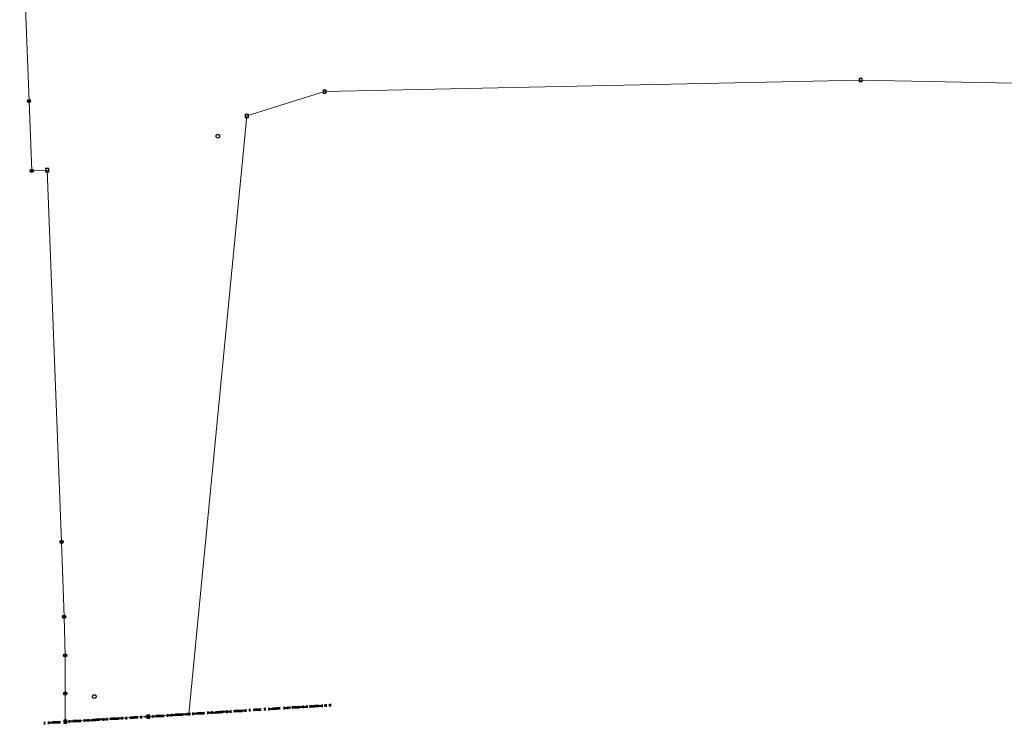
# Model space of a CAD drawing. Header units: millimetres. Extents: x 32690613 to 32693496, y 5343267 to 5344956.
# Tile 1 of 11: x 32692237 to 32692763, y 5343267 to 5343644. Entities that reach past the tile are written whole.
import ezdxf

# ---------------------------------------------------------------- set-up
doc = ezdxf.new("R2010")
doc.units = ezdxf.units.MM
for name, pattern in [('grenzeGemeinde', [8, 0, -2, 4, -2]), ('grenzeLandkreis', [10, 0, -2, 0, -2, 4, -2]), ('katasterBezirk', [10, 0, -2, 0, -2, 4, -2])]:
    doc.linetypes.add(name, pattern=pattern)
for name, color, linetype, lineweight in [('flurstueck', 72, 'Continuous', 0), ('grenzeGemeinde', 6, 'grenzeGemeinde', 50), ('grenzeLandkreis', 6, 'grenzeLandkreis', 60), ('katasterBezirk', 6, 'katasterBezirk', 30)]:
    doc.layers.add(name, color=color, linetype=linetype, lineweight=lineweight)
doc.layers.add('grenzpunkt_genau', color=4, linetype='Continuous')
doc.layers.add('katasterfestpunkt', color=140, linetype='Continuous')

# ---------------------------------------------------------------- blocks, each defined once
blk = doc.blocks.new('ABM_1110')
blk.add_lwpolyline([(-0.83, -0.83), (0.83, -0.83), (0.83, 0.83), (-0.83, 0.83), (-0.83, -0.83)])
blk = doc.blocks.new('ABM_1000')
for radius in [0.882, 0.206]:
    blk.add_circle((0, 0), radius)
blk = doc.blocks.new('ABM_1200')
for p, q in [((-0.61, 0), (-0.3, 0)), ((0, 0.61), (0, 0.3)), ((0.61, 0), (0.3, 0)), ((0, -0.61), (0, -0.3))]:
    blk.add_line(p, q)
blk.add_circle((0, 0), 0.61)
blk = doc.blocks.new('Aufnahmepunkt')
blk.add_circle((0, 0), 1)

msp = doc.modelspace()

# ---------------------------------------------------------------- linework, layer by layer
at = {"layer": 'flurstueck'}
msp.add_lwpolyline([(32692236.74, 5343731.63), (32692237.97, 5343700.07), (32692241.72, 5343600.07), (32692243.19, 5343562.76), (32692251.45, 5343563.07), (32692259.15, 5343364.26), (32692260.51, 5343324.21), (32692260.98, 5343303.53), (32692261.1, 5343283.09), (32692261.13, 5343268.01), (32692305.58, 5343270.75), (32692327.21, 5343272.12), (32692358.22, 5343592.06), (32692399.82, 5343605.09), (32692686.43, 5343611.3), (32692813.23, 5343608.78)], dxfattribs=at)
at = {"layer": 'grenzeGemeinde'}
for points in [[(32692327.21, 5343272.12), (32692403.31, 5343276.92)], [(32692261.13, 5343268.01), (32692305.58, 5343270.75)], [(32692305.58, 5343270.75), (32692327.21, 5343272.12)], [(32692250.05, 5343267.32), (32692261.13, 5343268.01)]]:
    msp.add_lwpolyline(points, dxfattribs=at)
at = {"layer": 'grenzeLandkreis'}
for points in [[(32692327.21, 5343272.12), (32692403.31, 5343276.92)], [(32692261.13, 5343268.01), (32692305.58, 5343270.75)], [(32692305.58, 5343270.75), (32692327.21, 5343272.12)], [(32692250.05, 5343267.32), (32692261.13, 5343268.01)]]:
    msp.add_lwpolyline(points, dxfattribs=at)
at = {"layer": 'katasterBezirk'}
for points in [[(32692327.21, 5343272.12), (32692403.31, 5343276.92)], [(32692261.13, 5343268.01), (32692305.58, 5343270.75)], [(32692305.58, 5343270.75), (32692327.21, 5343272.12)], [(32692250.05, 5343267.32), (32692261.13, 5343268.01)]]:
    msp.add_lwpolyline(points, dxfattribs=at)

# ---------------------------------------------------------------- block references
at = {"layer": 'grenzpunkt_genau'}
for name, p in [('ABM_1110', (32692686.43, 5343611.3)), ('ABM_1110', (32692399.82, 5343605.09)), ('ABM_1000', (32692241.72, 5343600.07)), ('ABM_1110', (32692358.22, 5343592.06)), ('ABM_1000', (32692243.19, 5343562.76)), ('ABM_1110', (32692251.45, 5343563.07)), ('ABM_1000', (32692259.15, 5343364.26)), ('ABM_1000', (32692260.51, 5343324.21)), ('ABM_1000', (32692260.98, 5343303.53)), ('ABM_1000', (32692261.1, 5343283.09)), ('ABM_1110', (32692305.58, 5343270.75)), ('ABM_1200', (32692327.21, 5343272.12)), ('ABM_1110', (32692261.13, 5343268.01))]:
    msp.add_blockref(name, p, dxfattribs=at)
at = {"layer": 'katasterfestpunkt'}
for p in [(32692342.75, 5343581.25), (32692276.64, 5343281.47)]:
    msp.add_blockref('Aufnahmepunkt', p, dxfattribs=at)

doc.saveas('drawing.dxf')
